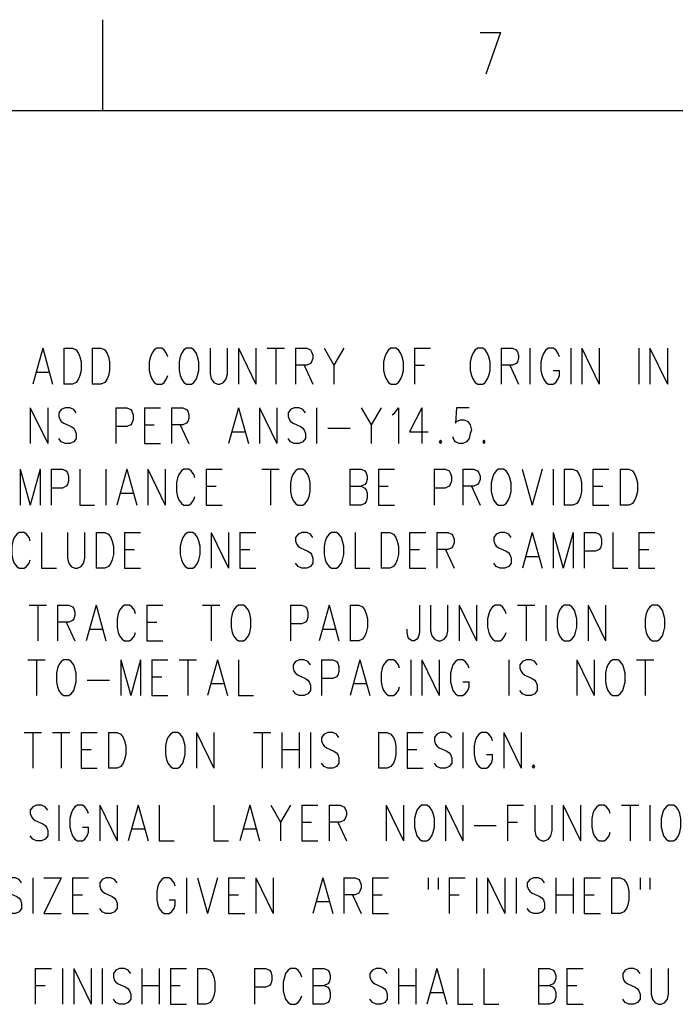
# Model space of a CAD drawing. Extents: x 0.9 to 16.1, y 0.6 to 10.4.
# Tile 16 of 31: x 2.6 to 4.2, y 8 to 10.4. Entities that reach past the tile are written whole.
import ezdxf

# ---------------------------------------------------------------- set-up
doc = ezdxf.new("R2010")
doc.units = 0
doc.layers.add('pho', color=1, linetype='CONTINUOUS')

msp = doc.modelspace()

# ---------------------------------------------------------------- linework, layer by layer
at = {"layer": 'pho', "color": 1}
for points in [[(2.78481, 10.19206), (2.78481, 10.41618)], [(3.71493, 10.38466), (3.76485, 10.38466)], [(3.76485, 10.38466), (3.72919, 10.28171)], [(1.10388, 10.19206), (15.89612, 10.19206)], [(2.63625, 9.60542), (2.6118, 9.51717)], [(2.63625, 9.60542), (2.6607, 9.51717)], [(2.68821, 9.60542), (2.68821, 9.51717)], [(2.68821, 9.60542), (2.7096, 9.60542), (2.71877, 9.60122), (2.72489, 9.59281), (2.72794, 9.58441), (2.731, 9.5718), (2.731, 9.55079), (2.72794, 9.53818), (2.72489, 9.52978), (2.71877, 9.52137), (2.7096, 9.51717), (2.68821, 9.51717)], [(2.7585, 9.60542), (2.7585, 9.51717)], [(2.7585, 9.60542), (2.7799, 9.60542), (2.78907, 9.60122), (2.79518, 9.59281), (2.79824, 9.58441), (2.80129, 9.5718), (2.80129, 9.55079), (2.79824, 9.53818), (2.79518, 9.52978), (2.78907, 9.52137), (2.7799, 9.51717), (2.7585, 9.51717)], [(2.94494, 9.58441), (2.94188, 9.59281), (2.93577, 9.60122), (2.92965, 9.60542), (2.91743, 9.60542), (2.91132, 9.60122), (2.9052, 9.59281), (2.90215, 9.58441), (2.89909, 9.5718), (2.89909, 9.55079), (2.90215, 9.53818), (2.9052, 9.52978), (2.91132, 9.52137), (2.91743, 9.51717), (2.92965, 9.51717), (2.93577, 9.52137), (2.94188, 9.52978), (2.94494, 9.53818)], [(2.99078, 9.60542), (2.98467, 9.60122), (2.97855, 9.59281), (2.9755, 9.58441), (2.97244, 9.5718), (2.97244, 9.55079), (2.9755, 9.53818), (2.97855, 9.52978), (2.98467, 9.52137), (2.99078, 9.51717), (3.003, 9.51717), (3.00912, 9.52137), (3.01523, 9.52978), (3.01829, 9.53818), (3.02134, 9.55079), (3.02134, 9.5718), (3.01829, 9.58441), (3.01523, 9.59281), (3.00912, 9.60122), (3.003, 9.60542), (2.99078, 9.60542)], [(3.04885, 9.60542), (3.04885, 9.54238), (3.0519, 9.52978), (3.05802, 9.52137), (3.06719, 9.51717), (3.0733, 9.51717), (3.08247, 9.52137), (3.08858, 9.52978), (3.09164, 9.54238), (3.09164, 9.60542)], [(3.11914, 9.60542), (3.11914, 9.51717)], [(3.11914, 9.60542), (3.16193, 9.51717)], [(3.16193, 9.60542), (3.16193, 9.51717)], [(3.18944, 9.60542), (3.23222, 9.60542)], [(3.21083, 9.60542), (3.21083, 9.51717)], [(3.25973, 9.60542), (3.25973, 9.51717)], [(3.25973, 9.60542), (3.28724, 9.60542), (3.2964, 9.60122), (3.29946, 9.59701), (3.30252, 9.58861), (3.30252, 9.5802), (3.29946, 9.5718), (3.2964, 9.5676), (3.28724, 9.56339), (3.25973, 9.56339)], [(3.33002, 9.60542), (3.35447, 9.56339), (3.35447, 9.51717)], [(3.37892, 9.60542), (3.35447, 9.56339)], [(3.49506, 9.60542), (3.48895, 9.60122), (3.48284, 9.59281), (3.47978, 9.58441), (3.47672, 9.5718), (3.47672, 9.55079), (3.47978, 9.53818), (3.48284, 9.52978), (3.48895, 9.52137), (3.49506, 9.51717), (3.50729, 9.51717), (3.5134, 9.52137), (3.51951, 9.52978), (3.52257, 9.53818), (3.52562, 9.55079), (3.52562, 9.5718), (3.52257, 9.58441), (3.51951, 9.59281), (3.5134, 9.60122), (3.50729, 9.60542), (3.49506, 9.60542)], [(3.55313, 9.60542), (3.55313, 9.51717)], [(3.55313, 9.60542), (3.59286, 9.60542)], [(3.709, 9.60542), (3.70289, 9.60122), (3.69677, 9.59281), (3.69372, 9.58441), (3.69066, 9.5718), (3.69066, 9.55079), (3.69372, 9.53818), (3.69677, 9.52978), (3.70289, 9.52137), (3.709, 9.51717), (3.72122, 9.51717), (3.72734, 9.52137), (3.73345, 9.52978), (3.7365, 9.53818), (3.73956, 9.55079), (3.73956, 9.5718), (3.7365, 9.58441), (3.73345, 9.59281), (3.72734, 9.60122), (3.72122, 9.60542), (3.709, 9.60542)], [(3.76707, 9.60542), (3.76707, 9.51717)], [(3.76707, 9.60542), (3.79457, 9.60542), (3.80374, 9.60122), (3.8068, 9.59701), (3.80985, 9.58861), (3.80985, 9.5802), (3.8068, 9.5718), (3.80374, 9.5676), (3.79457, 9.56339), (3.76707, 9.56339)], [(3.83736, 9.60542), (3.83736, 9.51717)], [(3.91071, 9.58441), (3.90765, 9.59281), (3.90154, 9.60122), (3.89543, 9.60542), (3.8832, 9.60542), (3.87709, 9.60122), (3.87098, 9.59281), (3.86792, 9.58441), (3.86487, 9.5718), (3.86487, 9.55079), (3.86792, 9.53818), (3.87098, 9.52978), (3.87709, 9.52137), (3.8832, 9.51717), (3.89543, 9.51717), (3.90154, 9.52137), (3.90765, 9.52978), (3.91071, 9.53818), (3.91071, 9.55079)], [(3.93822, 9.60542), (3.93822, 9.51717)], [(3.96572, 9.60542), (3.96572, 9.51717)], [(3.96572, 9.60542), (4.00851, 9.51717)], [(4.00851, 9.60542), (4.00851, 9.51717)], [(4.10631, 9.60542), (4.10631, 9.51717)], [(4.13382, 9.60542), (4.13382, 9.51717)], [(4.13382, 9.60542), (4.1766, 9.51717)], [(4.1766, 9.60542), (4.1766, 9.51717)], [(3.28112, 9.56339), (3.30252, 9.51717)], [(3.55313, 9.56339), (3.57758, 9.56339)], [(3.78846, 9.56339), (3.80985, 9.51717)], [(3.89543, 9.55079), (3.91071, 9.55079)], [(2.62097, 9.54659), (2.65154, 9.54659)], [(2.60569, 9.45839), (2.60569, 9.37014)], [(2.60569, 9.45839), (2.64848, 9.37014)], [(2.64848, 9.45839), (2.64848, 9.37014)], [(2.71877, 9.44579), (2.71266, 9.45419), (2.70349, 9.45839), (2.69127, 9.45839), (2.6821, 9.45419), (2.67599, 9.44579)], [(2.81657, 9.45839), (2.81657, 9.37014)], [(2.81657, 9.45839), (2.84408, 9.45839), (2.85325, 9.45419), (2.8563, 9.44999), (2.85936, 9.44158), (2.85936, 9.42898), (2.8563, 9.42057), (2.85325, 9.41637), (2.84408, 9.41217), (2.81657, 9.41217)], [(2.88687, 9.45839), (2.88687, 9.37014)], [(2.88687, 9.45839), (2.9266, 9.45839)], [(2.9541, 9.45839), (2.9541, 9.37014)], [(2.9541, 9.45839), (2.98161, 9.45839), (2.99078, 9.45419), (2.99384, 9.44999), (2.99689, 9.44158), (2.99689, 9.43318), (2.99384, 9.42477), (2.99078, 9.42057), (2.98161, 9.41637), (2.9541, 9.41637)], [(3.11914, 9.45839), (3.09469, 9.37014)], [(3.11914, 9.45839), (3.14359, 9.37014)], [(3.1711, 9.45839), (3.1711, 9.37014)], [(3.1711, 9.45839), (3.21389, 9.37014)], [(3.21389, 9.45839), (3.21389, 9.37014)], [(3.28418, 9.44579), (3.27807, 9.45419), (3.2689, 9.45839), (3.25667, 9.45839), (3.2475, 9.45419), (3.24139, 9.44579)], [(3.31169, 9.45839), (3.31169, 9.37014)], [(3.42171, 9.45839), (3.44616, 9.41637), (3.44616, 9.37014)], [(3.47061, 9.45839), (3.44616, 9.41637)], [(3.50423, 9.44579), (3.5134, 9.45839), (3.5134, 9.37014)], [(3.57147, 9.45839), (3.5409, 9.39956), (3.58675, 9.39956)], [(3.57147, 9.45839), (3.57147, 9.37014)], [(3.6876, 9.45839), (3.65704, 9.45839), (3.65399, 9.42057), (3.65704, 9.42477), (3.66621, 9.42898), (3.67538, 9.42898), (3.68455, 9.42477), (3.69066, 9.41637), (3.69372, 9.40376), (3.69066, 9.39536), (3.6876, 9.38275), (3.68149, 9.37435), (3.67232, 9.37014), (3.66315, 9.37014), (3.65399, 9.37435), (3.65093, 9.37855), (3.64787, 9.38695)], [(2.67599, 9.44579), (2.67599, 9.43738), (2.67904, 9.42898), (2.6821, 9.42477), (2.68821, 9.42057), (2.70655, 9.41217), (2.71266, 9.40796), (2.71572, 9.40376), (2.71877, 9.39536), (2.71877, 9.38275), (2.71266, 9.37435), (2.70349, 9.37014), (2.69127, 9.37014), (2.6821, 9.37435), (2.67599, 9.38275)], [(3.24139, 9.44579), (3.24139, 9.43738), (3.24445, 9.42898), (3.2475, 9.42477), (3.25362, 9.42057), (3.27195, 9.41217), (3.27807, 9.40796), (3.28112, 9.40376), (3.28418, 9.39536), (3.28418, 9.38275), (3.27807, 9.37435), (3.2689, 9.37014), (3.25667, 9.37014), (3.2475, 9.37435), (3.24139, 9.38275)], [(3.49812, 9.44158), (3.50423, 9.44579)], [(2.88687, 9.41637), (2.91132, 9.41637)], [(2.9755, 9.41637), (2.99689, 9.37014)], [(3.33919, 9.40796), (3.3942, 9.40796)], [(3.10386, 9.39956), (3.13442, 9.39956)], [(3.61731, 9.37855), (3.61425, 9.37435), (3.61731, 9.37014), (3.62037, 9.37435), (3.61731, 9.37855)], [(3.72428, 9.37855), (3.72122, 9.37435), (3.72428, 9.37014), (3.72734, 9.37435), (3.72428, 9.37855)], [(2.88687, 9.37014), (2.9266, 9.37014)], [(2.58083, 9.30688), (2.58083, 9.21863)], [(2.58083, 9.30688), (2.60528, 9.21863)], [(2.62973, 9.30688), (2.60528, 9.21863)], [(2.62973, 9.30688), (2.62973, 9.21863)], [(2.65724, 9.30688), (2.65724, 9.21863)], [(2.65724, 9.30688), (2.68475, 9.30688), (2.69392, 9.30268), (2.69697, 9.29848), (2.70003, 9.29007), (2.70003, 9.27747), (2.69697, 9.26906), (2.69392, 9.26486), (2.68475, 9.26066), (2.65724, 9.26066)], [(2.72753, 9.30688), (2.72753, 9.21863), (2.76421, 9.21863)], [(2.79172, 9.30688), (2.79172, 9.21863)], [(2.84367, 9.30688), (2.81922, 9.21863)], [(2.84367, 9.30688), (2.86812, 9.21863)], [(2.89563, 9.30688), (2.89563, 9.21863)], [(2.89563, 9.30688), (2.93842, 9.21863)], [(2.93842, 9.30688), (2.93842, 9.21863)], [(3.01177, 9.28587), (3.00871, 9.29428), (3.0026, 9.30268), (2.99648, 9.30688), (2.98426, 9.30688), (2.97815, 9.30268), (2.97203, 9.29428), (2.96898, 9.28587), (2.96592, 9.27326), (2.96592, 9.25225), (2.96898, 9.23965), (2.97203, 9.23124), (2.97815, 9.22284), (2.98426, 9.21863), (2.99648, 9.21863), (3.0026, 9.22284), (3.00871, 9.23124), (3.01177, 9.23965)], [(3.03927, 9.30688), (3.03927, 9.21863)], [(3.03927, 9.30688), (3.079, 9.30688)], [(3.1768, 9.30688), (3.21959, 9.30688)], [(3.1982, 9.30688), (3.1982, 9.21863)], [(3.26543, 9.30688), (3.25932, 9.30268), (3.25321, 9.29428), (3.25015, 9.28587), (3.2471, 9.27326), (3.2471, 9.25225), (3.25015, 9.23965), (3.25321, 9.23124), (3.25932, 9.22284), (3.26543, 9.21863), (3.27766, 9.21863), (3.28377, 9.22284), (3.28988, 9.23124), (3.29294, 9.23965), (3.296, 9.25225), (3.296, 9.27326), (3.29294, 9.28587), (3.28988, 9.29428), (3.28377, 9.30268), (3.27766, 9.30688), (3.26543, 9.30688)], [(3.3938, 9.30688), (3.3938, 9.21863)], [(3.3938, 9.30688), (3.4213, 9.30688), (3.43047, 9.30268), (3.43353, 9.29848), (3.43658, 9.29007), (3.43658, 9.28167), (3.43353, 9.27326), (3.43047, 9.26906), (3.4213, 9.26486)], [(3.46409, 9.30688), (3.46409, 9.21863)], [(3.46409, 9.30688), (3.50382, 9.30688)], [(3.60162, 9.30688), (3.60162, 9.21863)], [(3.60162, 9.30688), (3.62913, 9.30688), (3.6383, 9.30268), (3.64135, 9.29848), (3.64441, 9.29007), (3.64441, 9.27747), (3.64135, 9.26906), (3.6383, 9.26486), (3.62913, 9.26066), (3.60162, 9.26066)], [(3.67192, 9.30688), (3.67192, 9.21863)], [(3.67192, 9.30688), (3.69942, 9.30688), (3.70859, 9.30268), (3.71165, 9.29848), (3.7147, 9.29007), (3.7147, 9.28167), (3.71165, 9.27326), (3.70859, 9.26906), (3.69942, 9.26486), (3.67192, 9.26486)], [(3.76055, 9.30688), (3.75443, 9.30268), (3.74832, 9.29428), (3.74527, 9.28587), (3.74221, 9.27326), (3.74221, 9.25225), (3.74527, 9.23965), (3.74832, 9.23124), (3.75443, 9.22284), (3.76055, 9.21863), (3.77277, 9.21863), (3.77888, 9.22284), (3.785, 9.23124), (3.78805, 9.23965), (3.79111, 9.25225), (3.79111, 9.27326), (3.78805, 9.28587), (3.785, 9.29428), (3.77888, 9.30268), (3.77277, 9.30688), (3.76055, 9.30688)], [(3.81862, 9.30688), (3.84307, 9.21863)], [(3.86752, 9.30688), (3.84307, 9.21863)], [(3.89502, 9.30688), (3.89502, 9.21863)], [(3.92253, 9.30688), (3.92253, 9.21863)], [(3.92253, 9.30688), (3.94392, 9.30688), (3.95309, 9.30268), (3.9592, 9.29428), (3.96226, 9.28587), (3.96532, 9.27326), (3.96532, 9.25225), (3.96226, 9.23965), (3.9592, 9.23124), (3.95309, 9.22284), (3.94392, 9.21863), (3.92253, 9.21863)], [(3.99282, 9.30688), (3.99282, 9.21863)], [(3.99282, 9.30688), (4.03255, 9.30688)], [(4.06006, 9.30688), (4.06006, 9.21863)], [(4.06006, 9.30688), (4.08145, 9.30688), (4.09062, 9.30268), (4.09673, 9.29428), (4.09979, 9.28587), (4.10285, 9.27326), (4.10285, 9.25225), (4.09979, 9.23965), (4.09673, 9.23124), (4.09062, 9.22284), (4.08145, 9.21863), (4.06006, 9.21863)], [(3.03927, 9.26486), (3.06372, 9.26486)], [(3.3938, 9.26486), (3.4213, 9.26486), (3.43047, 9.26066), (3.43353, 9.25646), (3.43658, 9.24805), (3.43658, 9.23544), (3.43353, 9.22704), (3.43047, 9.22284), (3.4213, 9.21863), (3.3938, 9.21863)], [(3.46409, 9.26486), (3.48854, 9.26486)], [(3.69331, 9.26486), (3.7147, 9.21863)], [(3.99282, 9.26486), (4.01727, 9.26486)], [(2.82839, 9.24805), (2.85895, 9.24805)], [(3.03927, 9.21863), (3.079, 9.21863)], [(3.46409, 9.21863), (3.50382, 9.21863)], [(3.99282, 9.21863), (4.03255, 9.21863)], [(2.60569, 9.12988), (2.60264, 9.13829), (2.59652, 9.14669), (2.59041, 9.15089), (2.57819, 9.15089), (2.57207, 9.14669), (2.56596, 9.13829), (2.5629, 9.12988), (2.55985, 9.11727), (2.55985, 9.09626), (2.5629, 9.08366), (2.56596, 9.07525), (2.57207, 9.06685), (2.57819, 9.06264), (2.59041, 9.06264), (2.59652, 9.06685), (2.60264, 9.07525), (2.60569, 9.08366)], [(2.6332, 9.15089), (2.6332, 9.06264), (2.66987, 9.06264)], [(2.69738, 9.15089), (2.69738, 9.08786), (2.70044, 9.07525), (2.70655, 9.06685), (2.71572, 9.06264), (2.72183, 9.06264), (2.731, 9.06685), (2.73711, 9.07525), (2.74017, 9.08786), (2.74017, 9.15089)], [(2.76767, 9.15089), (2.76767, 9.06264)], [(2.76767, 9.15089), (2.78907, 9.15089), (2.79824, 9.14669), (2.80435, 9.13829), (2.8074, 9.12988), (2.81046, 9.11727), (2.81046, 9.09626), (2.8074, 9.08366), (2.80435, 9.07525), (2.79824, 9.06685), (2.78907, 9.06264), (2.76767, 9.06264)], [(2.83797, 9.15089), (2.83797, 9.06264)], [(2.83797, 9.15089), (2.8777, 9.15089)], [(2.99384, 9.15089), (2.98772, 9.14669), (2.98161, 9.13829), (2.97855, 9.12988), (2.9755, 9.11727), (2.9755, 9.09626), (2.97855, 9.08366), (2.98161, 9.07525), (2.98772, 9.06685), (2.99384, 9.06264), (3.00606, 9.06264), (3.01217, 9.06685), (3.01829, 9.07525), (3.02134, 9.08366), (3.0244, 9.09626), (3.0244, 9.11727), (3.02134, 9.12988), (3.01829, 9.13829), (3.01217, 9.14669), (3.00606, 9.15089), (2.99384, 9.15089)], [(3.0519, 9.15089), (3.0519, 9.06264)], [(3.0519, 9.15089), (3.09469, 9.06264)], [(3.09469, 9.15089), (3.09469, 9.06264)], [(3.1222, 9.15089), (3.1222, 9.06264)], [(3.1222, 9.15089), (3.16193, 9.15089)], [(3.30252, 9.13829), (3.2964, 9.14669), (3.28724, 9.15089), (3.27501, 9.15089), (3.26584, 9.14669), (3.25973, 9.13829), (3.25973, 9.12988), (3.26279, 9.12148), (3.26584, 9.11727), (3.27195, 9.11307), (3.29029, 9.10467), (3.2964, 9.10046), (3.29946, 9.09626), (3.30252, 9.08786), (3.30252, 9.07525), (3.2964, 9.06685), (3.28724, 9.06264), (3.27501, 9.06264), (3.26584, 9.06685), (3.25973, 9.07525)], [(3.34836, 9.15089), (3.34225, 9.14669), (3.33614, 9.13829), (3.33308, 9.12988), (3.33002, 9.11727), (3.33002, 9.09626), (3.33308, 9.08366), (3.33614, 9.07525), (3.34225, 9.06685), (3.34836, 9.06264), (3.36059, 9.06264), (3.3667, 9.06685), (3.37281, 9.07525), (3.37587, 9.08366), (3.37892, 9.09626), (3.37892, 9.11727), (3.37587, 9.12988), (3.37281, 9.13829), (3.3667, 9.14669), (3.36059, 9.15089), (3.34836, 9.15089)], [(3.40643, 9.15089), (3.40643, 9.06264), (3.4431, 9.06264)], [(3.47061, 9.15089), (3.47061, 9.06264)], [(3.47061, 9.15089), (3.492, 9.15089), (3.50117, 9.14669), (3.50729, 9.13829), (3.51034, 9.12988), (3.5134, 9.11727), (3.5134, 9.09626), (3.51034, 9.08366), (3.50729, 9.07525), (3.50117, 9.06685), (3.492, 9.06264), (3.47061, 9.06264)], [(3.5409, 9.15089), (3.5409, 9.06264)], [(3.5409, 9.15089), (3.58064, 9.15089)], [(3.60814, 9.15089), (3.60814, 9.06264)], [(3.60814, 9.15089), (3.63565, 9.15089), (3.64482, 9.14669), (3.64787, 9.14249), (3.65093, 9.13408), (3.65093, 9.12568), (3.64787, 9.11727), (3.64482, 9.11307), (3.63565, 9.10887), (3.60814, 9.10887)], [(3.79152, 9.13829), (3.7854, 9.14669), (3.77624, 9.15089), (3.76401, 9.15089), (3.75484, 9.14669), (3.74873, 9.13829), (3.74873, 9.12988), (3.75179, 9.12148), (3.75484, 9.11727), (3.76095, 9.11307), (3.77929, 9.10467), (3.7854, 9.10046), (3.78846, 9.09626), (3.79152, 9.08786), (3.79152, 9.07525), (3.7854, 9.06685), (3.77624, 9.06264), (3.76401, 9.06264), (3.75484, 9.06685), (3.74873, 9.07525)], [(3.84347, 9.15089), (3.81902, 9.06264)], [(3.84347, 9.15089), (3.86792, 9.06264)], [(3.89543, 9.15089), (3.89543, 9.06264)], [(3.89543, 9.15089), (3.91988, 9.06264)], [(3.94433, 9.15089), (3.91988, 9.06264)], [(3.94433, 9.15089), (3.94433, 9.06264)], [(3.97184, 9.15089), (3.97184, 9.06264)], [(3.97184, 9.15089), (3.99934, 9.15089), (4.00851, 9.14669), (4.01157, 9.14249), (4.01462, 9.13408), (4.01462, 9.12148), (4.01157, 9.11307), (4.00851, 9.10887), (3.99934, 9.10467), (3.97184, 9.10467)], [(4.04213, 9.15089), (4.04213, 9.06264), (4.0788, 9.06264)], [(4.10631, 9.15089), (4.10631, 9.06264)], [(4.10631, 9.15089), (4.14604, 9.15089)], [(2.83797, 9.10887), (2.86242, 9.10887)], [(3.1222, 9.10887), (3.14665, 9.10887)], [(3.5409, 9.10887), (3.56535, 9.10887)], [(3.62954, 9.10887), (3.65093, 9.06264)], [(3.82819, 9.09206), (3.85875, 9.09206)], [(4.10631, 9.10887), (4.13076, 9.10887)], [(2.83797, 9.06264), (2.8777, 9.06264)], [(3.1222, 9.06264), (3.16193, 9.06264)], [(3.5409, 9.06264), (3.58064, 9.06264)], [(4.10631, 9.06264), (4.14604, 9.06264)], [(2.60264, 8.97159), (2.64542, 8.97159)], [(2.62403, 8.97159), (2.62403, 8.88334)], [(2.67293, 8.97159), (2.67293, 8.88334)], [(2.67293, 8.97159), (2.70044, 8.97159), (2.7096, 8.96739), (2.71266, 8.96319), (2.71572, 8.95478), (2.71572, 8.94638), (2.71266, 8.93797), (2.7096, 8.93377), (2.70044, 8.92957), (2.67293, 8.92957)], [(2.76767, 8.97159), (2.74322, 8.88334)], [(2.76767, 8.97159), (2.79212, 8.88334)], [(2.86547, 8.95058), (2.86242, 8.95899), (2.8563, 8.96739), (2.85019, 8.97159), (2.83797, 8.97159), (2.83185, 8.96739), (2.82574, 8.95899), (2.82269, 8.95058), (2.81963, 8.93797), (2.81963, 8.91696), (2.82269, 8.90436), (2.82574, 8.89595), (2.83185, 8.88755), (2.83797, 8.88334), (2.85019, 8.88334), (2.8563, 8.88755), (2.86242, 8.89595), (2.86547, 8.90436)], [(2.89298, 8.97159), (2.89298, 8.88334)], [(2.89298, 8.97159), (2.93271, 8.97159)], [(3.03051, 8.97159), (3.0733, 8.97159)], [(3.0519, 8.97159), (3.0519, 8.88334)], [(3.11914, 8.97159), (3.11303, 8.96739), (3.10692, 8.95899), (3.10386, 8.95058), (3.1008, 8.93797), (3.1008, 8.91696), (3.10386, 8.90436), (3.10692, 8.89595), (3.11303, 8.88755), (3.11914, 8.88334), (3.13137, 8.88334), (3.13748, 8.88755), (3.14359, 8.89595), (3.14665, 8.90436), (3.1497, 8.91696), (3.1497, 8.93797), (3.14665, 8.95058), (3.14359, 8.95899), (3.13748, 8.96739), (3.13137, 8.97159), (3.11914, 8.97159)], [(3.2475, 8.97159), (3.2475, 8.88334)], [(3.2475, 8.97159), (3.27501, 8.97159), (3.28418, 8.96739), (3.28724, 8.96319), (3.29029, 8.95478), (3.29029, 8.94218), (3.28724, 8.93377), (3.28418, 8.92957), (3.27501, 8.92537), (3.2475, 8.92537)], [(3.34225, 8.97159), (3.3178, 8.88334)], [(3.34225, 8.97159), (3.3667, 8.88334)], [(3.3942, 8.97159), (3.3942, 8.88334)], [(3.3942, 8.97159), (3.4156, 8.97159), (3.42477, 8.96739), (3.43088, 8.95899), (3.43394, 8.95058), (3.43699, 8.93797), (3.43699, 8.91696), (3.43394, 8.90436), (3.43088, 8.89595), (3.42477, 8.88755), (3.4156, 8.88334), (3.3942, 8.88334)], [(3.56535, 8.97159), (3.56535, 8.90436), (3.5623, 8.89175), (3.55924, 8.88755), (3.55313, 8.88334), (3.54702, 8.88334), (3.5409, 8.88755), (3.53785, 8.89175), (3.53479, 8.90436), (3.53479, 8.91276)], [(3.59286, 8.97159), (3.59286, 8.90856), (3.59592, 8.89595), (3.60203, 8.88755), (3.6112, 8.88334), (3.61731, 8.88334), (3.62648, 8.88755), (3.63259, 8.89595), (3.63565, 8.90856), (3.63565, 8.97159)], [(3.66315, 8.97159), (3.66315, 8.88334)], [(3.66315, 8.97159), (3.70594, 8.88334)], [(3.70594, 8.97159), (3.70594, 8.88334)], [(3.77929, 8.95058), (3.77624, 8.95899), (3.77012, 8.96739), (3.76401, 8.97159), (3.75179, 8.97159), (3.74567, 8.96739), (3.73956, 8.95899), (3.7365, 8.95058), (3.73345, 8.93797), (3.73345, 8.91696), (3.7365, 8.90436), (3.73956, 8.89595), (3.74567, 8.88755), (3.75179, 8.88334), (3.76401, 8.88334), (3.77012, 8.88755), (3.77624, 8.89595), (3.77929, 8.90436)], [(3.8068, 8.97159), (3.84959, 8.97159)], [(3.82819, 8.97159), (3.82819, 8.88334)], [(3.87709, 8.97159), (3.87709, 8.88334)], [(3.92294, 8.97159), (3.91682, 8.96739), (3.91071, 8.95899), (3.90765, 8.95058), (3.9046, 8.93797), (3.9046, 8.91696), (3.90765, 8.90436), (3.91071, 8.89595), (3.91682, 8.88755), (3.92294, 8.88334), (3.93516, 8.88334), (3.94127, 8.88755), (3.94739, 8.89595), (3.95044, 8.90436), (3.9535, 8.91696), (3.9535, 8.93797), (3.95044, 8.95058), (3.94739, 8.95899), (3.94127, 8.96739), (3.93516, 8.97159), (3.92294, 8.97159)], [(3.981, 8.97159), (3.981, 8.88334)], [(3.981, 8.97159), (4.02379, 8.88334)], [(4.02379, 8.97159), (4.02379, 8.88334)], [(4.13993, 8.97159), (4.13382, 8.96739), (4.1277, 8.95899), (4.12465, 8.95058), (4.12159, 8.93797), (4.12159, 8.91696), (4.12465, 8.90436), (4.1277, 8.89595), (4.13382, 8.88755), (4.13993, 8.88334), (4.15215, 8.88334), (4.15827, 8.88755), (4.16438, 8.89595), (4.16744, 8.90436), (4.17049, 8.91696), (4.17049, 8.93797), (4.16744, 8.95058), (4.16438, 8.95899), (4.15827, 8.96739), (4.15215, 8.97159), (4.13993, 8.97159)], [(2.69432, 8.92957), (2.71572, 8.88334)], [(2.89298, 8.92957), (2.91743, 8.92957)], [(2.75239, 8.91276), (2.78295, 8.91276)], [(3.32697, 8.91276), (3.35753, 8.91276)], [(2.89298, 8.88334), (2.93271, 8.88334)], [(2.59958, 8.83712), (2.64237, 8.83712)], [(2.62097, 8.83712), (2.62097, 8.74887)], [(2.68821, 8.83712), (2.6821, 8.83292), (2.67599, 8.82451), (2.67293, 8.81611), (2.66987, 8.8035), (2.66987, 8.78249), (2.67293, 8.76988), (2.67599, 8.76148), (2.6821, 8.75307), (2.68821, 8.74887), (2.70044, 8.74887), (2.70655, 8.75307), (2.71266, 8.76148), (2.71572, 8.76988), (2.71877, 8.78249), (2.71877, 8.8035), (2.71572, 8.81611), (2.71266, 8.82451), (2.70655, 8.83292), (2.70044, 8.83712), (2.68821, 8.83712)], [(2.8288, 8.83712), (2.8288, 8.74887)], [(2.8288, 8.83712), (2.85325, 8.74887)], [(2.8777, 8.83712), (2.85325, 8.74887)], [(2.8777, 8.83712), (2.8777, 8.74887)], [(2.9052, 8.83712), (2.9052, 8.74887)], [(2.9052, 8.83712), (2.94494, 8.83712)], [(2.97244, 8.83712), (3.01523, 8.83712)], [(2.99384, 8.83712), (2.99384, 8.74887)], [(3.06719, 8.83712), (3.04274, 8.74887)], [(3.06719, 8.83712), (3.09164, 8.74887)], [(3.11914, 8.83712), (3.11914, 8.74887), (3.15582, 8.74887)], [(3.2964, 8.82451), (3.29029, 8.83292), (3.28112, 8.83712), (3.2689, 8.83712), (3.25973, 8.83292), (3.25362, 8.82451), (3.25362, 8.81611), (3.25667, 8.8077), (3.25973, 8.8035), (3.26584, 8.7993), (3.28418, 8.79089), (3.29029, 8.78669), (3.29335, 8.78249), (3.2964, 8.77408), (3.2964, 8.76148), (3.29029, 8.75307), (3.28112, 8.74887), (3.2689, 8.74887), (3.25973, 8.75307), (3.25362, 8.76148)], [(3.32391, 8.83712), (3.32391, 8.74887)], [(3.32391, 8.83712), (3.35142, 8.83712), (3.36059, 8.83292), (3.36364, 8.82871), (3.3667, 8.82031), (3.3667, 8.8077), (3.36364, 8.7993), (3.36059, 8.79509), (3.35142, 8.79089), (3.32391, 8.79089)], [(3.41865, 8.83712), (3.3942, 8.74887)], [(3.41865, 8.83712), (3.4431, 8.74887)], [(3.51645, 8.81611), (3.5134, 8.82451), (3.50729, 8.83292), (3.50117, 8.83712), (3.48895, 8.83712), (3.48284, 8.83292), (3.47672, 8.82451), (3.47367, 8.81611), (3.47061, 8.8035), (3.47061, 8.78249), (3.47367, 8.76988), (3.47672, 8.76148), (3.48284, 8.75307), (3.48895, 8.74887), (3.50117, 8.74887), (3.50729, 8.75307), (3.5134, 8.76148), (3.51645, 8.76988)], [(3.54396, 8.83712), (3.54396, 8.74887)], [(3.57147, 8.83712), (3.57147, 8.74887)], [(3.57147, 8.83712), (3.61425, 8.74887)], [(3.61425, 8.83712), (3.61425, 8.74887)], [(3.6876, 8.81611), (3.68455, 8.82451), (3.67844, 8.83292), (3.67232, 8.83712), (3.6601, 8.83712), (3.65399, 8.83292), (3.64787, 8.82451), (3.64482, 8.81611), (3.64176, 8.8035), (3.64176, 8.78249), (3.64482, 8.76988), (3.64787, 8.76148), (3.65399, 8.75307), (3.6601, 8.74887), (3.67232, 8.74887), (3.67844, 8.75307), (3.68455, 8.76148), (3.6876, 8.76988), (3.6876, 8.78249)], [(3.7854, 8.83712), (3.7854, 8.74887)], [(3.8557, 8.82451), (3.84959, 8.83292), (3.84042, 8.83712), (3.82819, 8.83712), (3.81902, 8.83292), (3.81291, 8.82451), (3.81291, 8.81611), (3.81597, 8.8077), (3.81902, 8.8035), (3.82514, 8.7993), (3.84347, 8.79089), (3.84959, 8.78669), (3.85264, 8.78249), (3.8557, 8.77408), (3.8557, 8.76148), (3.84959, 8.75307), (3.84042, 8.74887), (3.82819, 8.74887), (3.81902, 8.75307), (3.81291, 8.76148)], [(3.9535, 8.83712), (3.9535, 8.74887)], [(3.9535, 8.83712), (3.99629, 8.74887)], [(3.99629, 8.83712), (3.99629, 8.74887)], [(4.04213, 8.83712), (4.03602, 8.83292), (4.0299, 8.82451), (4.02685, 8.81611), (4.02379, 8.8035), (4.02379, 8.78249), (4.02685, 8.76988), (4.0299, 8.76148), (4.03602, 8.75307), (4.04213, 8.74887), (4.05435, 8.74887), (4.06047, 8.75307), (4.06658, 8.76148), (4.06964, 8.76988), (4.07269, 8.78249), (4.07269, 8.8035), (4.06964, 8.81611), (4.06658, 8.82451), (4.06047, 8.83292), (4.05435, 8.83712), (4.04213, 8.83712)], [(4.1002, 8.83712), (4.14299, 8.83712)], [(4.12159, 8.83712), (4.12159, 8.74887)], [(2.9052, 8.79509), (2.92965, 8.79509)], [(2.74628, 8.78669), (2.80129, 8.78669)], [(3.0519, 8.77828), (3.08247, 8.77828)], [(3.40337, 8.77828), (3.43394, 8.77828)], [(3.67232, 8.78249), (3.6876, 8.78249)], [(2.9052, 8.74887), (2.94494, 8.74887)], [(2.59041, 8.65782), (2.6332, 8.65782)], [(2.6118, 8.65782), (2.6118, 8.56957)], [(2.6607, 8.65782), (2.70349, 8.65782)], [(2.6821, 8.65782), (2.6821, 8.56957)], [(2.731, 8.65782), (2.731, 8.56957)], [(2.731, 8.65782), (2.77073, 8.65782)], [(2.79824, 8.65782), (2.79824, 8.56957)], [(2.79824, 8.65782), (2.81963, 8.65782), (2.8288, 8.65362), (2.83491, 8.64521), (2.83797, 8.63681), (2.84102, 8.6242), (2.84102, 8.60319), (2.83797, 8.59058), (2.83491, 8.58218), (2.8288, 8.57377), (2.81963, 8.56957), (2.79824, 8.56957)], [(2.95716, 8.65782), (2.95105, 8.65362), (2.94494, 8.64521), (2.94188, 8.63681), (2.93882, 8.6242), (2.93882, 8.60319), (2.94188, 8.59058), (2.94494, 8.58218), (2.95105, 8.57377), (2.95716, 8.56957), (2.96939, 8.56957), (2.9755, 8.57377), (2.98161, 8.58218), (2.98467, 8.59058), (2.98772, 8.60319), (2.98772, 8.6242), (2.98467, 8.63681), (2.98161, 8.64521), (2.9755, 8.65362), (2.96939, 8.65782), (2.95716, 8.65782)], [(3.01523, 8.65782), (3.01523, 8.56957)], [(3.01523, 8.65782), (3.05802, 8.56957)], [(3.05802, 8.65782), (3.05802, 8.56957)], [(3.15582, 8.65782), (3.1986, 8.65782)], [(3.17721, 8.65782), (3.17721, 8.56957)], [(3.22611, 8.65782), (3.22611, 8.56957)], [(3.2689, 8.65782), (3.2689, 8.56957)], [(3.2964, 8.65782), (3.2964, 8.56957)], [(3.3667, 8.64521), (3.36059, 8.65362), (3.35142, 8.65782), (3.33919, 8.65782), (3.33002, 8.65362), (3.32391, 8.64521), (3.32391, 8.63681), (3.32697, 8.6284), (3.33002, 8.6242), (3.33614, 8.62), (3.35447, 8.61159), (3.36059, 8.60739), (3.36364, 8.60319), (3.3667, 8.59478), (3.3667, 8.58218), (3.36059, 8.57377), (3.35142, 8.56957), (3.33919, 8.56957), (3.33002, 8.57377), (3.32391, 8.58218)], [(3.4645, 8.65782), (3.4645, 8.56957)], [(3.4645, 8.65782), (3.48589, 8.65782), (3.49506, 8.65362), (3.50117, 8.64521), (3.50423, 8.63681), (3.50729, 8.6242), (3.50729, 8.60319), (3.50423, 8.59058), (3.50117, 8.58218), (3.49506, 8.57377), (3.48589, 8.56957), (3.4645, 8.56957)], [(3.53479, 8.65782), (3.53479, 8.56957)], [(3.53479, 8.65782), (3.57452, 8.65782)], [(3.64482, 8.64521), (3.6387, 8.65362), (3.62954, 8.65782), (3.61731, 8.65782), (3.60814, 8.65362), (3.60203, 8.64521), (3.60203, 8.63681), (3.60509, 8.6284), (3.60814, 8.6242), (3.61425, 8.62), (3.63259, 8.61159), (3.6387, 8.60739), (3.64176, 8.60319), (3.64482, 8.59478), (3.64482, 8.58218), (3.6387, 8.57377), (3.62954, 8.56957), (3.61731, 8.56957), (3.60814, 8.57377), (3.60203, 8.58218)], [(3.67232, 8.65782), (3.67232, 8.56957)], [(3.74567, 8.63681), (3.74262, 8.64521), (3.7365, 8.65362), (3.73039, 8.65782), (3.71817, 8.65782), (3.71205, 8.65362), (3.70594, 8.64521), (3.70289, 8.63681), (3.69983, 8.6242), (3.69983, 8.60319), (3.70289, 8.59058), (3.70594, 8.58218), (3.71205, 8.57377), (3.71817, 8.56957), (3.73039, 8.56957), (3.7365, 8.57377), (3.74262, 8.58218), (3.74567, 8.59058), (3.74567, 8.60319)], [(3.77318, 8.65782), (3.77318, 8.56957)], [(3.77318, 8.65782), (3.81597, 8.56957)], [(3.81597, 8.65782), (3.81597, 8.56957)], [(2.731, 8.61579), (2.75545, 8.61579)], [(3.22611, 8.61579), (3.2689, 8.61579)], [(3.53479, 8.61579), (3.55924, 8.61579)], [(3.73039, 8.60319), (3.74567, 8.60319)], [(3.84653, 8.57797), (3.84347, 8.57377), (3.84653, 8.56957), (3.84959, 8.57377), (3.84653, 8.57797)], [(2.731, 8.56957), (2.77073, 8.56957)], [(3.53479, 8.56957), (3.57452, 8.56957)], [(2.64848, 8.46591), (2.64237, 8.47432), (2.6332, 8.47852), (2.62097, 8.47852), (2.6118, 8.47432), (2.60569, 8.46591), (2.60569, 8.45751), (2.60875, 8.4491), (2.6118, 8.4449), (2.61792, 8.4407), (2.63625, 8.43229), (2.64237, 8.42809), (2.64542, 8.42389), (2.64848, 8.41548), (2.64848, 8.40288), (2.64237, 8.39447), (2.6332, 8.39027), (2.62097, 8.39027), (2.6118, 8.39447), (2.60569, 8.40288)], [(2.67599, 8.47852), (2.67599, 8.39027)], [(2.74934, 8.45751), (2.74628, 8.46591), (2.74017, 8.47432), (2.73405, 8.47852), (2.72183, 8.47852), (2.71572, 8.47432), (2.7096, 8.46591), (2.70655, 8.45751), (2.70349, 8.4449), (2.70349, 8.42389), (2.70655, 8.41128), (2.7096, 8.40288), (2.71572, 8.39447), (2.72183, 8.39027), (2.73405, 8.39027), (2.74017, 8.39447), (2.74628, 8.40288), (2.74934, 8.41128), (2.74934, 8.42389)], [(2.77684, 8.47852), (2.77684, 8.39027)], [(2.77684, 8.47852), (2.81963, 8.39027)], [(2.81963, 8.47852), (2.81963, 8.39027)], [(2.87159, 8.47852), (2.84714, 8.39027)], [(2.87159, 8.47852), (2.89604, 8.39027)], [(2.92354, 8.47852), (2.92354, 8.39027), (2.96022, 8.39027)], [(3.05802, 8.47852), (3.05802, 8.39027), (3.09469, 8.39027)], [(3.14665, 8.47852), (3.1222, 8.39027)], [(3.14665, 8.47852), (3.1711, 8.39027)], [(3.1986, 8.47852), (3.22305, 8.43649), (3.22305, 8.39027)], [(3.2475, 8.47852), (3.22305, 8.43649)], [(3.27501, 8.47852), (3.27501, 8.39027)], [(3.27501, 8.47852), (3.31474, 8.47852)], [(3.34225, 8.47852), (3.34225, 8.39027)], [(3.34225, 8.47852), (3.36975, 8.47852), (3.37892, 8.47432), (3.38198, 8.47011), (3.38504, 8.46171), (3.38504, 8.4533), (3.38198, 8.4449), (3.37892, 8.4407), (3.36975, 8.43649), (3.34225, 8.43649)], [(3.48284, 8.47852), (3.48284, 8.39027)], [(3.48284, 8.47852), (3.52562, 8.39027)], [(3.52562, 8.47852), (3.52562, 8.39027)], [(3.57147, 8.47852), (3.56535, 8.47432), (3.55924, 8.46591), (3.55619, 8.45751), (3.55313, 8.4449), (3.55313, 8.42389), (3.55619, 8.41128), (3.55924, 8.40288), (3.56535, 8.39447), (3.57147, 8.39027), (3.58369, 8.39027), (3.5898, 8.39447), (3.59592, 8.40288), (3.59897, 8.41128), (3.60203, 8.42389), (3.60203, 8.4449), (3.59897, 8.45751), (3.59592, 8.46591), (3.5898, 8.47432), (3.58369, 8.47852), (3.57147, 8.47852)], [(3.62954, 8.47852), (3.62954, 8.39027)], [(3.62954, 8.47852), (3.67232, 8.39027)], [(3.67232, 8.47852), (3.67232, 8.39027)], [(3.78235, 8.47852), (3.78235, 8.39027)], [(3.78235, 8.47852), (3.82208, 8.47852)], [(3.84959, 8.47852), (3.84959, 8.41548), (3.85264, 8.40288), (3.85875, 8.39447), (3.86792, 8.39027), (3.87404, 8.39027), (3.8832, 8.39447), (3.88932, 8.40288), (3.89237, 8.41548), (3.89237, 8.47852)], [(3.91988, 8.47852), (3.91988, 8.39027)], [(3.91988, 8.47852), (3.96267, 8.39027)], [(3.96267, 8.47852), (3.96267, 8.39027)], [(4.03602, 8.45751), (4.03296, 8.46591), (4.02685, 8.47432), (4.02074, 8.47852), (4.00851, 8.47852), (4.0024, 8.47432), (3.99629, 8.46591), (3.99323, 8.45751), (3.99017, 8.4449), (3.99017, 8.42389), (3.99323, 8.41128), (3.99629, 8.40288), (4.0024, 8.39447), (4.00851, 8.39027), (4.02074, 8.39027), (4.02685, 8.39447), (4.03296, 8.40288), (4.03602, 8.41128)], [(4.06352, 8.47852), (4.10631, 8.47852)], [(4.08492, 8.47852), (4.08492, 8.39027)], [(4.13382, 8.47852), (4.13382, 8.39027)], [(4.17966, 8.47852), (4.17355, 8.47432), (4.16744, 8.46591), (4.16438, 8.45751), (4.16132, 8.4449), (4.16132, 8.42389), (4.16438, 8.41128), (4.16744, 8.40288), (4.17355, 8.39447), (4.17966, 8.39027), (4.19189, 8.39027), (4.198, 8.39447), (4.20411, 8.40288), (4.20717, 8.41128), (4.21022, 8.42389), (4.21022, 8.4449), (4.20717, 8.45751), (4.20411, 8.46591), (4.198, 8.47432), (4.19189, 8.47852), (4.17966, 8.47852)], [(3.27501, 8.43649), (3.29946, 8.43649)], [(3.36364, 8.43649), (3.38504, 8.39027)], [(3.78235, 8.43649), (3.8068, 8.43649)], [(2.73405, 8.42389), (2.74934, 8.42389)], [(2.8563, 8.41968), (2.88687, 8.41968)], [(3.13137, 8.41968), (3.16193, 8.41968)], [(3.69983, 8.42809), (3.75484, 8.42809)], [(3.27501, 8.39027), (3.31474, 8.39027)], [(2.5843, 8.28661), (2.57819, 8.29502), (2.56902, 8.29922), (2.55679, 8.29922), (2.54762, 8.29502), (2.54151, 8.28661), (2.54151, 8.27821), (2.54457, 8.2698), (2.54762, 8.2656), (2.55374, 8.2614), (2.57207, 8.25299), (2.57819, 8.24879), (2.58124, 8.24459), (2.5843, 8.23618), (2.5843, 8.22358), (2.57819, 8.21517), (2.56902, 8.21097), (2.55679, 8.21097), (2.54762, 8.21517), (2.54151, 8.22358)], [(2.6118, 8.29922), (2.6118, 8.21097)], [(2.6821, 8.29922), (2.63931, 8.21097)], [(2.63931, 8.29922), (2.6821, 8.29922)], [(2.7096, 8.29922), (2.7096, 8.21097)], [(2.7096, 8.29922), (2.74934, 8.29922)], [(2.81963, 8.28661), (2.81352, 8.29502), (2.80435, 8.29922), (2.79212, 8.29922), (2.78295, 8.29502), (2.77684, 8.28661), (2.77684, 8.27821), (2.7799, 8.2698), (2.78295, 8.2656), (2.78907, 8.2614), (2.8074, 8.25299), (2.81352, 8.24879), (2.81657, 8.24459), (2.81963, 8.23618), (2.81963, 8.22358), (2.81352, 8.21517), (2.80435, 8.21097), (2.79212, 8.21097), (2.78295, 8.21517), (2.77684, 8.22358)], [(2.96327, 8.27821), (2.96022, 8.28661), (2.9541, 8.29502), (2.94799, 8.29922), (2.93577, 8.29922), (2.92965, 8.29502), (2.92354, 8.28661), (2.92049, 8.27821), (2.91743, 8.2656), (2.91743, 8.24459), (2.92049, 8.23198), (2.92354, 8.22358), (2.92965, 8.21517), (2.93577, 8.21097), (2.94799, 8.21097), (2.9541, 8.21517), (2.96022, 8.22358), (2.96327, 8.23198), (2.96327, 8.24459)], [(2.99078, 8.29922), (2.99078, 8.21097)], [(3.01829, 8.29922), (3.04274, 8.21097)], [(3.06719, 8.29922), (3.04274, 8.21097)], [(3.09469, 8.29922), (3.09469, 8.21097)], [(3.09469, 8.29922), (3.13442, 8.29922)], [(3.16193, 8.29922), (3.16193, 8.21097)], [(3.16193, 8.29922), (3.20472, 8.21097)], [(3.20472, 8.29922), (3.20472, 8.21097)], [(3.32697, 8.29922), (3.30252, 8.21097)], [(3.32697, 8.29922), (3.35142, 8.21097)], [(3.37892, 8.29922), (3.37892, 8.21097)], [(3.37892, 8.29922), (3.40643, 8.29922), (3.4156, 8.29502), (3.41865, 8.29081), (3.42171, 8.28241), (3.42171, 8.274), (3.41865, 8.2656), (3.4156, 8.2614), (3.40643, 8.25719), (3.37892, 8.25719)], [(3.44922, 8.29922), (3.44922, 8.21097)], [(3.44922, 8.29922), (3.48895, 8.29922)], [(3.58675, 8.29922), (3.58675, 8.2698)], [(3.6112, 8.29922), (3.6112, 8.2698)], [(3.6387, 8.29922), (3.6387, 8.21097)], [(3.6387, 8.29922), (3.67844, 8.29922)], [(3.70594, 8.29922), (3.70594, 8.21097)], [(3.73345, 8.29922), (3.73345, 8.21097)], [(3.73345, 8.29922), (3.77624, 8.21097)], [(3.77624, 8.29922), (3.77624, 8.21097)], [(3.80374, 8.29922), (3.80374, 8.21097)], [(3.87404, 8.28661), (3.86792, 8.29502), (3.85875, 8.29922), (3.84653, 8.29922), (3.83736, 8.29502), (3.83125, 8.28661), (3.83125, 8.27821), (3.8343, 8.2698), (3.83736, 8.2656), (3.84347, 8.2614), (3.86181, 8.25299), (3.86792, 8.24879), (3.87098, 8.24459), (3.87404, 8.23618), (3.87404, 8.22358), (3.86792, 8.21517), (3.85875, 8.21097), (3.84653, 8.21097), (3.83736, 8.21517), (3.83125, 8.22358)], [(3.90154, 8.29922), (3.90154, 8.21097)], [(3.94433, 8.29922), (3.94433, 8.21097)], [(3.97184, 8.29922), (3.97184, 8.21097)], [(3.97184, 8.29922), (4.01157, 8.29922)], [(4.03907, 8.29922), (4.03907, 8.21097)], [(4.03907, 8.29922), (4.06047, 8.29922), (4.06964, 8.29502), (4.07575, 8.28661), (4.0788, 8.27821), (4.08186, 8.2656), (4.08186, 8.24459), (4.0788, 8.23198), (4.07575, 8.22358), (4.06964, 8.21517), (4.06047, 8.21097), (4.03907, 8.21097)], [(4.10937, 8.29922), (4.10937, 8.2698)], [(4.13382, 8.29922), (4.13382, 8.2698)], [(2.7096, 8.25719), (2.73405, 8.25719)], [(2.94799, 8.24459), (2.96327, 8.24459)], [(3.09469, 8.25719), (3.11914, 8.25719)], [(3.31169, 8.24038), (3.34225, 8.24038)], [(3.40032, 8.25719), (3.42171, 8.21097)], [(3.44922, 8.25719), (3.47367, 8.25719)], [(3.6387, 8.25719), (3.66315, 8.25719)], [(3.90154, 8.25719), (3.94433, 8.25719)], [(3.97184, 8.25719), (3.99629, 8.25719)], [(2.63931, 8.21097), (2.6821, 8.21097)], [(2.7096, 8.21097), (2.74934, 8.21097)], [(3.09469, 8.21097), (3.13442, 8.21097)], [(3.44922, 8.21097), (3.48895, 8.21097)], [(3.97184, 8.21097), (4.01157, 8.21097)], [(2.61792, 8.07509), (2.61792, 7.98684)], [(2.61792, 8.07509), (2.65765, 8.07509)], [(2.68515, 8.07509), (2.68515, 7.98684)], [(2.71266, 8.07509), (2.71266, 7.98684)], [(2.71266, 8.07509), (2.75545, 7.98684)], [(2.75545, 8.07509), (2.75545, 7.98684)], [(2.78295, 8.07509), (2.78295, 7.98684)], [(2.85325, 8.06249), (2.84714, 8.07089), (2.83797, 8.07509), (2.82574, 8.07509), (2.81657, 8.07089), (2.81046, 8.06249), (2.81046, 8.05408), (2.81352, 8.04568), (2.81657, 8.04147), (2.82269, 8.03727), (2.84102, 8.02887), (2.84714, 8.02466), (2.85019, 8.02046), (2.85325, 8.01206), (2.85325, 7.99945), (2.84714, 7.99105), (2.83797, 7.98684), (2.82574, 7.98684), (2.81657, 7.99105), (2.81046, 7.99945)], [(2.88075, 8.07509), (2.88075, 7.98684)], [(2.92354, 8.07509), (2.92354, 7.98684)], [(2.95105, 8.07509), (2.95105, 7.98684)], [(2.95105, 8.07509), (2.99078, 8.07509)], [(3.01829, 8.07509), (3.01829, 7.98684)], [(3.01829, 8.07509), (3.03968, 8.07509), (3.04885, 8.07089), (3.05496, 8.06249), (3.05802, 8.05408), (3.06107, 8.04147), (3.06107, 8.02046), (3.05802, 8.00786), (3.05496, 7.99945), (3.04885, 7.99105), (3.03968, 7.98684), (3.01829, 7.98684)], [(3.15887, 8.07509), (3.15887, 7.98684)], [(3.15887, 8.07509), (3.18638, 8.07509), (3.19555, 8.07089), (3.1986, 8.06669), (3.20166, 8.05828), (3.20166, 8.04568), (3.1986, 8.03727), (3.19555, 8.03307), (3.18638, 8.02887), (3.15887, 8.02887)], [(3.27501, 8.05408), (3.27195, 8.06249), (3.26584, 8.07089), (3.25973, 8.07509), (3.2475, 8.07509), (3.24139, 8.07089), (3.23528, 8.06249), (3.23222, 8.05408), (3.22917, 8.04147), (3.22917, 8.02046), (3.23222, 8.00786), (3.23528, 7.99945), (3.24139, 7.99105), (3.2475, 7.98684), (3.25973, 7.98684), (3.26584, 7.99105), (3.27195, 7.99945), (3.27501, 8.00786)], [(3.30252, 8.07509), (3.30252, 7.98684)], [(3.30252, 8.07509), (3.33002, 8.07509), (3.33919, 8.07089), (3.34225, 8.06669), (3.3453, 8.05828), (3.3453, 8.04988), (3.34225, 8.04147), (3.33919, 8.03727), (3.33002, 8.03307)], [(3.48589, 8.06249), (3.47978, 8.07089), (3.47061, 8.07509), (3.45839, 8.07509), (3.44922, 8.07089), (3.4431, 8.06249), (3.4431, 8.05408), (3.44616, 8.04568), (3.44922, 8.04147), (3.45533, 8.03727), (3.47367, 8.02887), (3.47978, 8.02466), (3.48284, 8.02046), (3.48589, 8.01206), (3.48589, 7.99945), (3.47978, 7.99105), (3.47061, 7.98684), (3.45839, 7.98684), (3.44922, 7.99105), (3.4431, 7.99945)], [(3.5134, 8.07509), (3.5134, 7.98684)], [(3.55619, 8.07509), (3.55619, 7.98684)], [(3.60814, 8.07509), (3.58369, 7.98684)], [(3.60814, 8.07509), (3.63259, 7.98684)], [(3.6601, 8.07509), (3.6601, 7.98684), (3.69677, 7.98684)], [(3.72428, 8.07509), (3.72428, 7.98684), (3.76095, 7.98684)], [(3.85875, 8.07509), (3.85875, 7.98684)], [(3.85875, 8.07509), (3.88626, 8.07509), (3.89543, 8.07089), (3.89849, 8.06669), (3.90154, 8.05828), (3.90154, 8.04988), (3.89849, 8.04147), (3.89543, 8.03727), (3.88626, 8.03307)], [(3.92905, 8.07509), (3.92905, 7.98684)], [(3.92905, 8.07509), (3.96878, 8.07509)], [(4.10937, 8.06249), (4.10325, 8.07089), (4.09409, 8.07509), (4.08186, 8.07509), (4.07269, 8.07089), (4.06658, 8.06249), (4.06658, 8.05408), (4.06964, 8.04568), (4.07269, 8.04147), (4.0788, 8.03727), (4.09714, 8.02887), (4.10325, 8.02466), (4.10631, 8.02046), (4.10937, 8.01206), (4.10937, 7.99945), (4.10325, 7.99105), (4.09409, 7.98684), (4.08186, 7.98684), (4.07269, 7.99105), (4.06658, 7.99945)], [(4.13687, 8.07509), (4.13687, 8.01206), (4.13993, 7.99945), (4.14604, 7.99105), (4.15521, 7.98684), (4.16132, 7.98684), (4.17049, 7.99105), (4.1766, 7.99945), (4.17966, 8.01206), (4.17966, 8.07509)], [(2.61792, 8.03307), (2.64237, 8.03307)], [(2.88075, 8.03307), (2.92354, 8.03307)], [(2.95105, 8.03307), (2.9755, 8.03307)], [(3.30252, 8.03307), (3.33002, 8.03307), (3.33919, 8.02887), (3.34225, 8.02466), (3.3453, 8.01626), (3.3453, 8.00365), (3.34225, 7.99525), (3.33919, 7.99105), (3.33002, 7.98684), (3.30252, 7.98684)], [(3.5134, 8.03307), (3.55619, 8.03307)], [(3.85875, 8.03307), (3.88626, 8.03307), (3.89543, 8.02887), (3.89849, 8.02466), (3.90154, 8.01626), (3.90154, 8.00365), (3.89849, 7.99525), (3.89543, 7.99105), (3.88626, 7.98684), (3.85875, 7.98684)], [(3.92905, 8.03307), (3.9535, 8.03307)], [(3.59286, 8.01626), (3.62342, 8.01626)], [(2.95105, 7.98684), (2.99078, 7.98684)], [(3.92905, 7.98684), (3.96878, 7.98684)]]:
    msp.add_lwpolyline(points, dxfattribs=at)

doc.saveas('drawing.dxf')
